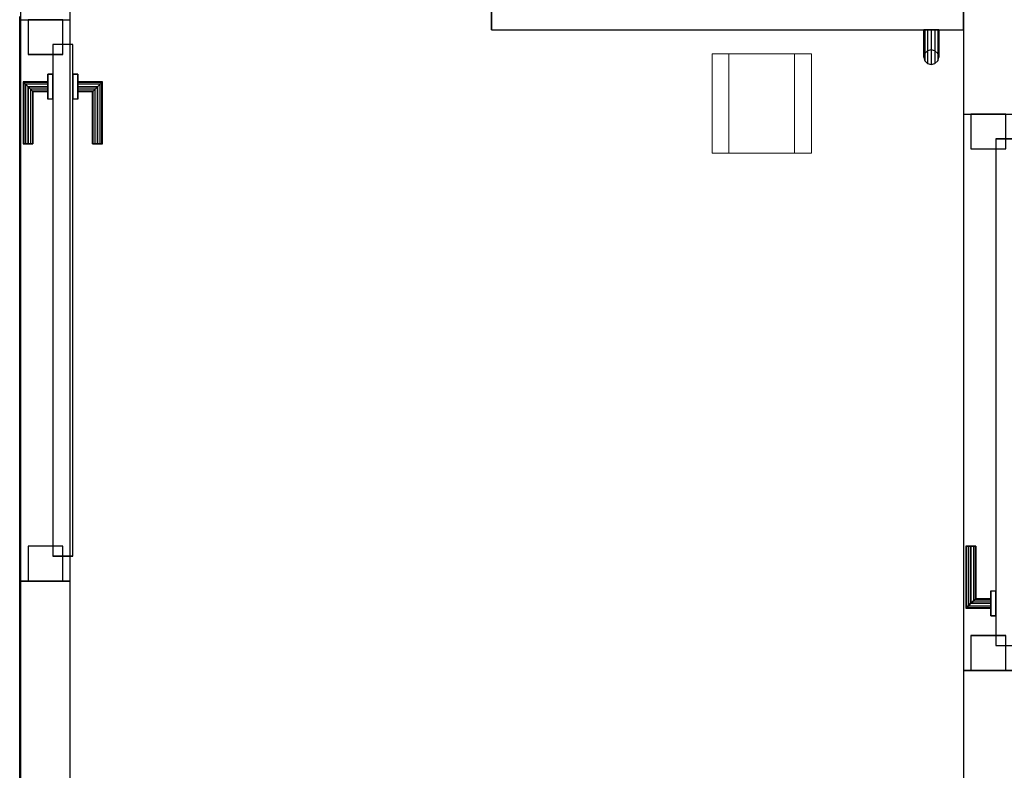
# Model space of a CAD drawing. Header units: metres. Extents: x 391.1 to 427.5, y 12.8 to 28.4.
# Tile 19 of 206: x 401.4 to 403.3, y 24.4 to 25.9. Entities that reach past the tile are written whole.
import ezdxf

# ---------------------------------------------------------------- set-up
doc = ezdxf.new("R2010")
doc.units = ezdxf.units.M
doc.layers.add('01_CARPINTERIA', color=5, linetype='Continuous', lineweight=25, true_color=0x0000ff)
doc.layers.add('01_SUELOS', color=7, linetype='Continuous', lineweight=25, true_color=0x007f00)
for name, color, linetype, lineweight in [('A-DETL-GENF-OTLN', 7, 'Continuous', 18), ('A-GENM-____-OTLN', 7, 'Continuous', 18), ('A-WALL-____-MCUT', 7, 'Continuous', 25), ('A-WALL-____-OTLN', 7, 'Continuous', 25)]:
    doc.layers.add(name, color=color, linetype=linetype, lineweight=lineweight)

# ---------------------------------------------------------------- blocks, each defined once
blk = doc.blocks.new('Family - LONDR55-XX_ZZ-ARQ-CAA-M3D-Londres55-152034-03_TEL_P0A')
at = {"layer": '01_CARPINTERIA', "color": 161, "true_color": 0xaaaaff}
for p, q in [((0.1263, 0.1487), (0.125, 0.15)), ((0.125, 0.15), (0.125, 0.1)), ((0.125, 0.15), (0.1263, 0.1487)), ((0.25, 0.15), (0.125, 0.15)), ((0.13, 0.145), (0.1263, 0.1487)), ((0.1263, 0.1487), (0.1263, 0.1)), ((0.1263, 0.1487), (0.1263, 0.1)), ((0.1263, 0.1487), (0.13, 0.145)), ((0.25, 0.1487), (0.1263, 0.1487)), ((0.25, 0.1487), (0.1263, 0.1487)), ((0.135, 0.14), (0.13, 0.145)), ((0.13, 0.145), (0.13, 0.1)), ((0.13, 0.145), (0.13, 0.1)), ((0.13, 0.145), (0.135, 0.14)), ((0.25, 0.145), (0.13, 0.145)), ((0.25, 0.145), (0.13, 0.145)), ((0.135, 0.1), (0.135, 0.14)), ((0.135, 0.14), (0.135, 0.1)), ((0.135, 0.14), (0.14, 0.135)), ((0.14, 0.135), (0.135, 0.14)), ((0.135, 0.14), (0.25, 0.14)), ((0.25, 0.14), (0.135, 0.14)), ((0.25, 0.1487), (0.25, 0.15)), ((0.25, 0.15), (0.25, 0.1487)), ((0.25, 0.145), (0.25, 0.1487)), ((0.25, 0.1487), (0.25, 0.145)), ((0.25, 0.145), (0.25, 0.14)), ((0.25, 0.14), (0.25, 0.145)), ((0.25, 0.14), (0.25, 0.135)), ((0.25, 0.135), (0.25, 0.14)), ((0.14, 0.135), (0.14, 0.1)), ((0.14, 0.135), (0.1437, 0.1313)), ((0.1437, 0.1313), (0.14, 0.135)), ((0.14, 0.135), (0.14, 0.1)), ((0.25, 0.135), (0.14, 0.135)), ((0.25, 0.135), (0.14, 0.135)), ((0.1437, 0.1313), (0.1437, 0.1)), ((0.1437, 0.1313), (0.145, 0.13)), ((0.145, 0.13), (0.1437, 0.1313)), ((0.1437, 0.1313), (0.1437, 0.1)), ((0.25, 0.1313), (0.1437, 0.1313)), ((0.25, 0.1313), (0.1437, 0.1313)), ((0.145, 0.13), (0.145, 0.1)), ((0.25, 0.13), (0.145, 0.13)), ((0.25, 0.135), (0.25, 0.1313)), ((0.25, 0.1313), (0.25, 0.135)), ((0.25, 0.1313), (0.25, 0.13)), ((0.25, 0.13), (0.25, 0.1313)), ((0.16, 0.1), (0.11, 0.1)), ((0.11, 0.1), (0.16, 0.1)), ((0.11, 0.1), (0.11, 0.09)), ((0.11, 0.09), (0.11, 0.1)), ((0.1263, 0.1), (0.125, 0.1)), ((0.125, 0.1), (0.1263, 0.1)), ((0.13, 0.1), (0.1263, 0.1)), ((0.1263, 0.1), (0.13, 0.1)), ((0.135, 0.1), (0.13, 0.1)), ((0.13, 0.1), (0.135, 0.1)), ((0.14, 0.1), (0.135, 0.1)), ((0.135, 0.1), (0.14, 0.1)), ((0.14, 0.1), (0.1437, 0.1)), ((0.1437, 0.1), (0.14, 0.1)), ((0.1437, 0.1), (0.145, 0.1)), ((0.145, 0.1), (0.1437, 0.1)), ((0.16, 0.1), (0.16, 0.09)), ((0.16, 0.1), (0.16, 0.09)), ((1.08, 0.09), (0.05, 0.09)), ((0.05, 0.09), (0.05, 0.05)), ((1.08, 0.09), (0.05, 0.09)), ((0.05, 0.09), (0.05, 0.05)), ((0.16, 0.09), (0.11, 0.09)), ((0.11, 0.09), (0.16, 0.09)), ((1.08, 0.05), (1.08, 0.09)), ((1.08, 0.09), (1.08, 0.05)), ((0.07, 0.07), (0, 0.07)), ((0, 0.07), (0, 0)), ((0.07, 0.07), (0, 0.07)), ((0, 0.07), (0, 0)), ((0.07, 0), (0.07, 0.07)), ((0.07, 0.07), (0.07, 0)), ((1.13, 0.07), (1.06, 0.07)), ((1.06, 0.07), (1.06, 0)), ((1.13, 0.07), (1.06, 0.07)), ((1.06, 0.07), (1.06, 0)), ((1.13, 0), (1.13, 0.07)), ((1.13, 0.07), (1.13, 0)), ((0.05, 0.05), (1.08, 0.05)), ((0.05, 0.05), (1.08, 0.05)), ((0.11, 0.05), (0.16, 0.05)), ((0.16, 0.05), (0.11, 0.05)), ((0.11, 0.05), (0.11, 0.04)), ((0.11, 0.04), (0.11, 0.05)), ((0.11, 0.04), (0.16, 0.04)), ((0.16, 0.04), (0.11, 0.04)), ((0.1263, 0.04), (0.125, 0.04)), ((0.125, 0.04), (0.1263, 0.04)), ((0.125, 0.04), (0.125, -0.01)), ((0.13, 0.04), (0.1263, 0.04)), ((0.1263, 0.04), (0.13, 0.04)), ((0.1263, 0.04), (0.1263, -0.0087)), ((0.1263, 0.04), (0.1263, -0.0087)), ((0.13, 0.04), (0.135, 0.04)), ((0.135, 0.04), (0.13, 0.04)), ((0.13, 0.04), (0.13, -0.005)), ((0.13, 0.04), (0.13, -0.005)), ((0.135, 0.04), (0.14, 0.04)), ((0.14, 0.04), (0.135, 0.04)), ((0.135, 0), (0.135, 0.04)), ((0.135, 0.04), (0.135, 0)), ((0.14, 0.04), (0.1437, 0.04)), ((0.1437, 0.04), (0.14, 0.04)), ((0.14, 0.04), (0.14, 0.005)), ((0.14, 0.04), (0.14, 0.005)), ((0.1437, 0.04), (0.145, 0.04)), ((0.145, 0.04), (0.1437, 0.04)), ((0.1437, 0.04), (0.1437, 0.0087)), ((0.1437, 0.04), (0.1437, 0.0087)), ((0.145, 0.04), (0.145, 0.01)), ((0.16, 0.05), (0.16, 0.04)), ((0.16, 0.05), (0.16, 0.04)), ((0, 0), (0.07, 0)), ((0, 0), (0.07, 0)), ((0.135, 0), (0.13, -0.005)), ((0.14, 0.005), (0.135, 0)), ((0.135, 0), (0.14, 0.005)), ((0.25, 0), (0.135, 0)), ((0.135, 0), (0.25, 0)), ((0.1437, 0.0087), (0.14, 0.005)), ((0.14, 0.005), (0.1437, 0.0087)), ((0.14, 0.005), (0.25, 0.005)), ((0.14, 0.005), (0.25, 0.005)), ((0.145, 0.01), (0.1437, 0.0087)), ((0.1437, 0.0087), (0.145, 0.01)), ((0.1437, 0.0087), (0.25, 0.0087)), ((0.1437, 0.0087), (0.25, 0.0087)), ((0.145, 0.01), (0.25, 0.01)), ((0.25, 0.0087), (0.25, 0.01)), ((0.25, 0.01), (0.25, 0.0087)), ((0.25, 0.005), (0.25, 0.0087)), ((0.25, 0.0087), (0.25, 0.005)), ((0.25, 0.005), (0.25, 0)), ((0.25, 0), (0.25, 0.005)), ((0.25, 0), (0.25, -0.005)), ((0.25, -0.005), (0.25, 0)), ((1.06, 0), (1.13, 0)), ((1.06, 0), (1.13, 0)), ((0.125, -0.01), (0.1263, -0.0087)), ((0.1263, -0.0087), (0.125, -0.01)), ((0.125, -0.01), (0.25, -0.01)), ((0.1263, -0.0087), (0.13, -0.005)), ((0.13, -0.005), (0.1263, -0.0087)), ((0.1263, -0.0087), (0.25, -0.0087)), ((0.1263, -0.0087), (0.25, -0.0087)), ((0.13, -0.005), (0.135, 0)), ((0.13, -0.005), (0.25, -0.005)), ((0.13, -0.005), (0.25, -0.005)), ((0.25, -0.005), (0.25, -0.0087)), ((0.25, -0.0087), (0.25, -0.005)), ((0.25, -0.0087), (0.25, -0.01)), ((0.25, -0.01), (0.25, -0.0087))]:
    blk.add_line(p, q, dxfattribs=at)
blk = doc.blocks.new('Family - Porta PA-152035-03_TEL_P0A')
blk.add_blockref('Family - LONDR55-XX_ZZ-ARQ-CAA-M3D-Londres55-152034-03_TEL_P0A', (0, 0))
blk = doc.blocks.new('Family - LONDR55-XX_ZZ-ARQ-CAA-M3D-Londres55-152039-03_TEL_P0A')
at = {"layer": '01_CARPINTERIA', "color": 161, "true_color": 0xaaaaff}
for p, q in [((0.87, 0.1487), (0.87, 0.15)), ((0.87, 0.15), (0.87, 0.1487)), ((0.995, 0.15), (0.87, 0.15)), ((0.87, 0.145), (0.87, 0.1487)), ((0.87, 0.1487), (0.87, 0.145)), ((0.9937, 0.1487), (0.87, 0.1487)), ((0.9937, 0.1487), (0.87, 0.1487)), ((0.87, 0.14), (0.87, 0.145)), ((0.87, 0.145), (0.87, 0.14)), ((0.99, 0.145), (0.87, 0.145)), ((0.99, 0.145), (0.87, 0.145)), ((0.87, 0.135), (0.87, 0.14)), ((0.87, 0.14), (0.87, 0.135)), ((0.87, 0.14), (0.985, 0.14)), ((0.985, 0.14), (0.87, 0.14)), ((0.98, 0.135), (0.985, 0.14)), ((0.985, 0.14), (0.98, 0.135)), ((0.99, 0.145), (0.985, 0.14)), ((0.985, 0.14), (0.99, 0.145)), ((0.985, 0.14), (0.985, 0.1)), ((0.985, 0.1), (0.985, 0.14)), ((0.9937, 0.1487), (0.99, 0.145)), ((0.99, 0.145), (0.9937, 0.1487)), ((0.99, 0.1), (0.99, 0.145)), ((0.99, 0.1), (0.99, 0.145)), ((0.995, 0.15), (0.9937, 0.1487)), ((0.9937, 0.1487), (0.995, 0.15)), ((0.9937, 0.1), (0.9937, 0.1487)), ((0.9937, 0.1), (0.9937, 0.1487)), ((0.995, 0.1), (0.995, 0.15)), ((0.87, 0.135), (0.87, 0.1313)), ((0.87, 0.1313), (0.87, 0.135)), ((0.98, 0.135), (0.87, 0.135)), ((0.98, 0.135), (0.87, 0.135)), ((0.87, 0.1313), (0.87, 0.13)), ((0.87, 0.13), (0.87, 0.1313)), ((0.9763, 0.1313), (0.87, 0.1313)), ((0.9763, 0.1313), (0.87, 0.1313)), ((0.975, 0.13), (0.87, 0.13)), ((0.975, 0.13), (0.9763, 0.1313)), ((0.9763, 0.1313), (0.975, 0.13)), ((0.975, 0.1), (0.975, 0.13)), ((0.9763, 0.1313), (0.98, 0.135)), ((0.98, 0.135), (0.9763, 0.1313)), ((0.9763, 0.1), (0.9763, 0.1313)), ((0.9763, 0.1), (0.9763, 0.1313)), ((0.98, 0.1), (0.98, 0.135)), ((0.98, 0.1), (0.98, 0.135)), ((1.01, 0.1), (0.96, 0.1)), ((0.96, 0.1), (1.01, 0.1)), ((0.96, 0.09), (0.96, 0.1)), ((0.96, 0.09), (0.96, 0.1)), ((0.9763, 0.1), (0.975, 0.1)), ((0.975, 0.1), (0.9763, 0.1)), ((0.98, 0.1), (0.9763, 0.1)), ((0.9763, 0.1), (0.98, 0.1)), ((0.985, 0.1), (0.98, 0.1)), ((0.98, 0.1), (0.985, 0.1)), ((0.99, 0.1), (0.985, 0.1)), ((0.985, 0.1), (0.99, 0.1)), ((0.99, 0.1), (0.9937, 0.1)), ((0.9937, 0.1), (0.99, 0.1)), ((0.9937, 0.1), (0.995, 0.1)), ((0.995, 0.1), (0.9937, 0.1)), ((1.01, 0.09), (1.01, 0.1)), ((1.01, 0.1), (1.01, 0.09)), ((1.07, 0.09), (0.05, 0.09)), ((0.05, 0.09), (0.05, 0.05)), ((1.07, 0.09), (0.05, 0.09)), ((0.05, 0.05), (0.05, 0.09)), ((1.01, 0.09), (0.96, 0.09)), ((0.96, 0.09), (1.01, 0.09)), ((1.07, 0.05), (1.07, 0.09)), ((1.07, 0.05), (1.07, 0.09)), ((0.07, 0.07), (0, 0.07)), ((0, 0.07), (0, 0)), ((0.07, 0.07), (0, 0.07)), ((0, 0), (0, 0.07)), ((0.07, 0), (0.07, 0.07)), ((0.07, 0), (0.07, 0.07)), ((1.12, 0.07), (1.05, 0.07)), ((1.05, 0.07), (1.05, 0)), ((1.12, 0.07), (1.05, 0.07)), ((1.05, 0), (1.05, 0.07)), ((1.12, 0), (1.12, 0.07)), ((1.12, 0), (1.12, 0.07)), ((0.05, 0.05), (1.07, 0.05)), ((0.05, 0.05), (1.07, 0.05)), ((0.96, 0.05), (1.01, 0.05)), ((1.01, 0.05), (0.96, 0.05)), ((0.96, 0.04), (0.96, 0.05)), ((0.96, 0.04), (0.96, 0.05)), ((0.96, 0.04), (1.01, 0.04)), ((1.01, 0.04), (0.96, 0.04)), ((0.9763, 0.04), (0.975, 0.04)), ((0.975, 0.04), (0.9763, 0.04)), ((0.975, 0.01), (0.975, 0.04)), ((0.98, 0.04), (0.9763, 0.04)), ((0.9763, 0.04), (0.98, 0.04)), ((0.9763, 0.0087), (0.9763, 0.04)), ((0.9763, 0.0087), (0.9763, 0.04)), ((0.98, 0.04), (0.985, 0.04)), ((0.985, 0.04), (0.98, 0.04)), ((0.98, 0.005), (0.98, 0.04)), ((0.98, 0.005), (0.98, 0.04)), ((0.985, 0.04), (0.99, 0.04)), ((0.99, 0.04), (0.985, 0.04)), ((0.985, 0.04), (0.985, 0)), ((0.985, 0), (0.985, 0.04)), ((0.99, 0.04), (0.9937, 0.04)), ((0.9937, 0.04), (0.99, 0.04)), ((0.99, -0.005), (0.99, 0.04)), ((0.99, -0.005), (0.99, 0.04)), ((0.9937, 0.04), (0.995, 0.04)), ((0.995, 0.04), (0.9937, 0.04)), ((0.9937, -0.0087), (0.9937, 0.04)), ((0.9937, -0.0087), (0.9937, 0.04)), ((0.995, -0.01), (0.995, 0.04)), ((1.01, 0.04), (1.01, 0.05)), ((1.01, 0.05), (1.01, 0.04)), ((0, 0), (0.07, 0)), ((0, 0), (0.07, 0)), ((0.87, 0.0087), (0.87, 0.01)), ((0.87, 0.01), (0.87, 0.0087)), ((0.87, 0.01), (0.975, 0.01)), ((0.87, 0.005), (0.87, 0.0087)), ((0.87, 0.0087), (0.87, 0.005)), ((0.87, 0.0087), (0.9763, 0.0087)), ((0.87, 0.0087), (0.9763, 0.0087)), ((0.87, 0), (0.87, 0.005)), ((0.87, 0.005), (0.87, 0)), ((0.87, 0.005), (0.98, 0.005)), ((0.87, 0.005), (0.98, 0.005)), ((0.87, -0.005), (0.87, 0)), ((0.985, 0), (0.87, 0)), ((0.87, 0), (0.985, 0)), ((0.9763, 0.0087), (0.975, 0.01)), ((0.975, 0.01), (0.9763, 0.0087)), ((0.98, 0.005), (0.9763, 0.0087)), ((0.9763, 0.0087), (0.98, 0.005)), ((0.985, 0), (0.98, 0.005)), ((0.98, 0.005), (0.985, 0)), ((0.985, 0), (0.99, -0.005)), ((1.05, 0), (1.12, 0)), ((1.05, 0), (1.12, 0)), ((0.87, 0), (0.87, -0.005)), ((0.87, -0.005), (0.87, -0.0087)), ((0.87, -0.0087), (0.87, -0.005)), ((0.87, -0.005), (0.99, -0.005)), ((0.87, -0.005), (0.99, -0.005)), ((0.87, -0.0087), (0.87, -0.01)), ((0.87, -0.01), (0.87, -0.0087)), ((0.87, -0.0087), (0.9937, -0.0087)), ((0.87, -0.0087), (0.9937, -0.0087)), ((0.87, -0.01), (0.995, -0.01)), ((0.99, -0.005), (0.985, 0)), ((0.99, -0.005), (0.9937, -0.0087)), ((0.9937, -0.0087), (0.99, -0.005)), ((0.9937, -0.0087), (0.995, -0.01)), ((0.995, -0.01), (0.9937, -0.0087))]:
    blk.add_line(p, q, dxfattribs=at)
blk = doc.blocks.new('Family - Porta PA-152040-03_TEL_P0A')
blk.add_blockref('Family - LONDR55-XX_ZZ-ARQ-CAA-M3D-Londres55-152039-03_TEL_P0A', (0, 0))
blk = doc.blocks.new('Family - Evans PA-152341-03_TEL_P0A')
at = {"layer": 'A-WALL-____-MCUT', "color": 253, "true_color": 0xaaaaaa}
for p, q in [((0.96, 0.1), (0, 0.1)), ((0.96, 0), (0.96, 0.1)), ((2.08, 0.1), (2.08, 0)), ((4.4287, 0.1), (2.08, 0.1))]:
    blk.add_line(p, q, dxfattribs=at)
at = {"layer": 'A-WALL-____-OTLN', "color": 253, "true_color": 0xaaaaaa}
for p, q in [((4.4287, 0.1), (0, 0.1)), ((2.08, 0.1), (0.96, 0.1)), ((0.96, 0.1), (0.96, 0)), ((2.08, 0.1), (2.08, 0))]:
    blk.add_line(p, q, dxfattribs=at)
blk = doc.blocks.new('Family - Vano de puerta PA-152343-03_TEL_P0A')
at = {"layer": 'A-GENM-____-OTLN', "color": 253, "true_color": 0xaaaaaa}
for p, q in [((403.3571, 25.7296), (403.2571, 25.7296)), ((403.2571, 25.7296), (403.2571, 24.6096)), ((403.3571, 25.7296), (403.2571, 25.7296)), ((403.2571, 24.6096), (403.2571, 25.7296)), ((403.3571, 24.6096), (403.3571, 25.7296)), ((403.3571, 25.7296), (403.3571, 24.6096)), ((403.2571, 24.6096), (403.3571, 24.6096)), ((403.3571, 24.6096), (403.2571, 24.6096))]:
    blk.add_line(p, q, dxfattribs=at)
blk = doc.blocks.new('Family - LONDR55-XX_ZZ-ARQ-CAA-M3D-Londres55-152611-03_TEL_P0A')
at = {"layer": '01_SUELOS', "color": 9, "true_color": 0xaad4aa}
for p, q in [((2.1797, 12.6851), (2.1797, 10.363)), ((2.1797, 10.363), (2.1797, 12.6851))]:
    blk.add_line(p, q, dxfattribs=at)
blk = doc.blocks.new('Family - Evans PA-152627-03_TEL_P0A')
at = {"layer": 'A-WALL-____-MCUT', "color": 253, "true_color": 0xaaaaaa}
for p, q in [((1.2193, 0.1), (0.0325, 0.1)), ((1.2193, 0), (1.2193, 0.1)), ((2.3493, 0.1), (2.3493, 0)), ((4.6937, 0.1), (2.3493, 0.1)), ((0, 0), (1.2193, 0)), ((2.3493, 0), (4.6937, 0))]:
    blk.add_line(p, q, dxfattribs=at)
at = {"layer": 'A-WALL-____-OTLN', "color": 253, "true_color": 0xaaaaaa}
for p, q in [((4.6937, 0.1), (0.0325, 0.1)), ((2.3493, 0.1), (1.2193, 0.1)), ((1.2193, 0.1), (1.2193, 0)), ((2.3493, 0.1), (2.3493, 0)), ((0, 0), (4.6937, 0)), ((1.2193, 0), (2.3493, 0))]:
    blk.add_line(p, q, dxfattribs=at)
at = {"layer": 'A-WALL-____-OTLN', "color": 253, "lineweight": 18, "true_color": 0xaaaaaa}
blk.add_line((0.0222, 0), (4.6937, 0), dxfattribs=at)
blk = doc.blocks.new('Family - Vano de puerta PA-152629-03_TEL_P0A')
at = {"layer": 'A-GENM-____-OTLN', "color": 253, "true_color": 0xaaaaaa}
for p, q in [((401.4587, 25.9195), (401.3587, 25.9195)), ((401.3587, 25.9195), (401.3587, 24.7895)), ((401.4587, 25.9195), (401.3587, 25.9195)), ((401.3587, 24.7895), (401.3587, 25.9195)), ((401.4587, 24.7895), (401.4587, 25.9195)), ((401.4587, 25.9195), (401.4587, 24.7895)), ((401.3587, 24.7895), (401.4587, 24.7895)), ((401.4587, 24.7895), (401.3587, 24.7895))]:
    blk.add_line(p, q, dxfattribs=at)
blk = doc.blocks.new('Family - LONDR55-XX_ZZ-ARQ-CAA-M3D-Londres55-152633-03_TEL_P0A')
at = {"layer": '01_CARPINTERIA', "color": 161, "true_color": 0xaaaaff}
for p, q in [((0.065, 0.22), (0.0575, 0.218)), ((0.065, 0.22), (0.0575, 0.218)), ((0.0725, 0.218), (0.065, 0.22)), ((0.0725, 0.218), (0.065, 0.22)), ((0.065, 0.15), (0.065, 0.22)), ((0.052, 0.2125), (0.05, 0.205)), ((0.052, 0.2125), (0.05, 0.205)), ((0.05, 0.205), (0.052, 0.1975)), ((0.05, 0.15), (0.05, 0.205)), ((0.05, 0.205), (0.052, 0.1975)), ((0.0575, 0.218), (0.052, 0.2125)), ((0.0575, 0.218), (0.052, 0.2125)), ((0.052, 0.15), (0.052, 0.2125)), ((0.0575, 0.15), (0.0575, 0.218)), ((0.078, 0.2125), (0.0725, 0.218)), ((0.078, 0.2125), (0.0725, 0.218)), ((0.0725, 0.15), (0.0725, 0.218)), ((0.08, 0.205), (0.078, 0.2125)), ((0.08, 0.205), (0.078, 0.2125)), ((0.078, 0.15), (0.078, 0.2125)), ((0.078, 0.1975), (0.08, 0.205)), ((0.078, 0.1975), (0.08, 0.205)), ((0.08, 0.205), (0.08, 0.15)), ((0.052, 0.1975), (0.0575, 0.192)), ((0.052, 0.15), (0.052, 0.1975)), ((0.052, 0.1975), (0.0575, 0.192)), ((0.0575, 0.192), (0.065, 0.19)), ((0.0575, 0.15), (0.0575, 0.192)), ((0.0575, 0.192), (0.065, 0.19)), ((0.065, 0.19), (0.0725, 0.192)), ((0.065, 0.19), (0.0725, 0.192)), ((0.065, 0.15), (0.065, 0.19)), ((0.0725, 0.192), (0.078, 0.1975)), ((0.0725, 0.192), (0.078, 0.1975)), ((0.0725, 0.15), (0.0725, 0.192)), ((0.078, 0.15), (0.078, 0.1975)), ((0.95, 0.15), (0, 0.15)), ((0, 0.15), (0, 0.11)), ((0.95, 0.15), (0, 0.15)), ((0, 0.15), (0, 0.11)), ((0.052, 0.15), (0.05, 0.15)), ((0.05, 0.15), (0.052, 0.15)), ((0.0575, 0.15), (0.052, 0.15)), ((0.052, 0.15), (0.0575, 0.15)), ((0.065, 0.15), (0.0575, 0.15)), ((0.0575, 0.15), (0.065, 0.15)), ((0.0725, 0.15), (0.065, 0.15)), ((0.065, 0.15), (0.0725, 0.15)), ((0.078, 0.15), (0.0725, 0.15)), ((0.0725, 0.15), (0.078, 0.15)), ((0.078, 0.15), (0.08, 0.15)), ((0.08, 0.15), (0.078, 0.15)), ((0.95, 0.11), (0.95, 0.15)), ((0.95, 0.15), (0.95, 0.11)), ((0, 0.11), (0.95, 0.11)), ((0, 0.11), (0.95, 0.11)), ((0.05, 0.055), (0.05, 0.11)), ((0.052, 0.11), (0.05, 0.11)), ((0.05, 0.11), (0.052, 0.11)), ((0.052, 0.0475), (0.052, 0.11)), ((0.052, 0.0625), (0.052, 0.11)), ((0.0575, 0.11), (0.052, 0.11)), ((0.052, 0.11), (0.0575, 0.11)), ((0.0575, 0.042), (0.0575, 0.11)), ((0.0575, 0.068), (0.0575, 0.11)), ((0.065, 0.11), (0.0575, 0.11)), ((0.0575, 0.11), (0.065, 0.11)), ((0.065, 0.04), (0.065, 0.11)), ((0.065, 0.07), (0.065, 0.11)), ((0.0725, 0.11), (0.065, 0.11)), ((0.065, 0.11), (0.0725, 0.11)), ((0.0725, 0.042), (0.0725, 0.11)), ((0.0725, 0.068), (0.0725, 0.11)), ((0.078, 0.11), (0.0725, 0.11)), ((0.0725, 0.11), (0.078, 0.11)), ((0.078, 0.0475), (0.078, 0.11)), ((0.078, 0.0625), (0.078, 0.11)), ((0.078, 0.11), (0.08, 0.11)), ((0.08, 0.11), (0.078, 0.11)), ((0.08, 0.11), (0.08, 0.055)), ((0.052, 0.0625), (0.05, 0.055)), ((0.052, 0.0625), (0.05, 0.055)), ((0.0575, 0.068), (0.052, 0.0625)), ((0.0575, 0.068), (0.052, 0.0625)), ((0.065, 0.07), (0.0575, 0.068)), ((0.065, 0.07), (0.0575, 0.068)), ((0.0725, 0.068), (0.065, 0.07)), ((0.0725, 0.068), (0.065, 0.07)), ((0.078, 0.0625), (0.0725, 0.068)), ((0.078, 0.0625), (0.0725, 0.068)), ((0.08, 0.055), (0.078, 0.0625)), ((0.08, 0.055), (0.078, 0.0625)), ((0.05, 0.055), (0.052, 0.0475)), ((0.05, 0.055), (0.052, 0.0475)), ((0.052, 0.0475), (0.0575, 0.042)), ((0.052, 0.0475), (0.0575, 0.042)), ((0.0575, 0.042), (0.065, 0.04)), ((0.0575, 0.042), (0.065, 0.04)), ((0.065, 0.04), (0.0725, 0.042)), ((0.065, 0.04), (0.0725, 0.042)), ((0.0725, 0.042), (0.078, 0.0475)), ((0.0725, 0.042), (0.078, 0.0475)), ((0.078, 0.0475), (0.08, 0.055)), ((0.078, 0.0475), (0.08, 0.055))]:
    blk.add_line(p, q, dxfattribs=at)
blk = doc.blocks.new('Family - Porta PA-152634-03_TEL_P0A')
blk.add_blockref('Family - LONDR55-XX_ZZ-ARQ-CAA-M3D-Londres55-152633-03_TEL_P0A', (0, 0))
blk = doc.blocks.new('LONDR55-XX_ZZ-ARQ-CAA-M3D-Londres55_ifc-1-03_TEL_P0A')
at = {"layer": '01_CARPINTERIA', "color": 253, "lineweight": 18, "true_color": 0xaaaaaa}
for name, p, rotation in [('Family - Porta PA-152634-03_TEL_P0A', (403.2571, 26.0491), 180), ('Family - Porta PA-152035-03_TEL_P0A', (401.3737, 25.9195), 270), ('Family - Porta PA-152040-03_TEL_P0A', (403.2721, 25.7296), 270)]:
    blk.add_blockref(name, p, dxfattribs=dict(at, rotation=rotation))
at = {"layer": '01_SUELOS', "color": 253, "lineweight": 18, "true_color": 0xaaaaaa}
blk.add_blockref('Family - LONDR55-XX_ZZ-ARQ-CAA-M3D-Londres55-152611-03_TEL_P0A', (399.1772, 13.2406), dxfattribs=at)
at = {"layer": 'A-GENM-____-OTLN', "color": 253, "lineweight": 18, "true_color": 0xaaaaaa}
for name in ['Family - Vano de puerta PA-152629-03_TEL_P0A', 'Family - Vano de puerta PA-152343-03_TEL_P0A']:
    blk.add_blockref(name, (0, 0), dxfattribs=at)
at = {"layer": 'A-WALL-____-OTLN', "color": 253, "lineweight": 18, "true_color": 0xaaaaaa, "rotation": 90}
for name, p in [('Family - Evans PA-152627-03_TEL_P0A', (401.4587, 23.5702)), ('Family - Evans PA-152341-03_TEL_P0A', (403.3571, 23.6496))]:
    blk.add_blockref(name, p, dxfattribs=at)
blk = doc.blocks.new('ZYR_08_05 Indicador Optic Sostre - 01 Detector Optic 01-525865-03_TEL_P0A')
at = {"layer": 'A-DETL-GENF-OTLN'}
for p, q in [((-0.1, 0.1), (0.1, 0.1)), ((-0.1, -0.1), (-0.1, 0.1)), ((-0.066, -0.1), (-0.066, 0.1)), ((0.066, -0.1), (0.066, 0.1)), ((0.1, 0.1), (0.1, -0.1)), ((0.1, -0.1), (-0.1, -0.1))]:
    blk.add_line(p, q, dxfattribs=at)

msp = doc.modelspace()

# ---------------------------------------------------------------- block references
at = {"lineweight": 5}
msp.add_blockref('LONDR55-XX_ZZ-ARQ-CAA-M3D-Londres55_ifc-1-03_TEL_P0A', (0, 0), dxfattribs=at)
at = {"layer": 'A-DETL-GENF-OTLN'}
msp.add_blockref('ZYR_08_05 Indicador Optic Sostre - 01 Detector Optic 01-525865-03_TEL_P0A', (402.8509, 25.7508), dxfattribs=at)

doc.saveas('drawing.dxf')
